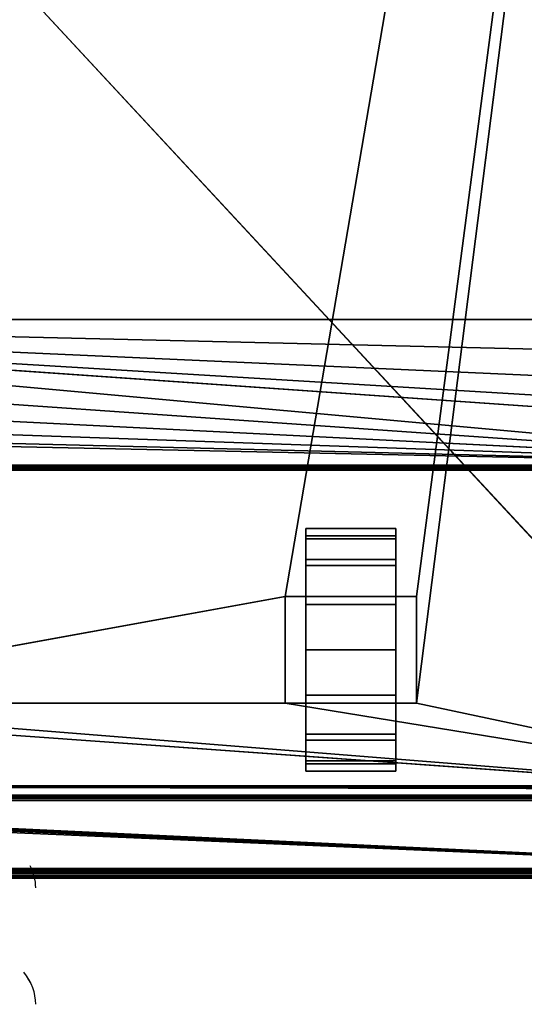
# Model space of a CAD drawing. Header units: millimetres. Extents: x -10 to 414, y -927 to 10.
# Tile 8 of 21: x 206 to 310, y -926 to -723. Entities that reach past the tile are written whole.
import ezdxf

# ---------------------------------------------------------------- set-up
doc = ezdxf.new("R2010")
doc.units = ezdxf.units.MM
doc.header["$MEASUREMENT"] = 0
doc.layers.add('0 Misc', color=7, linetype='Continuous', lineweight=35)
doc.layers.add('10 Raster Images', color=7, linetype='Continuous', lineweight=35)

msp = doc.modelspace()

# ---------------------------------------------------------------- linework, layer by layer
at = {"layer": '0 Misc', "color": 160, "linetype": 'Continuous', "lineweight": 25}
for p, q in [((260.5, -842, 70), (377, -159, 70)), ((287.5, -842, 70), (377, -159, 70)), ((287.5, -864, 70), (377, -159, 70)), ((25.7, -522, 93), (360.3, -882.9, 93)), ((54, -785, 12), (346, -785, 12)), ((384, -815, 12), (54, -785, 12)), ((361.55, -806.4, 12), (54, -785, 12)), ((355.27, -803.2, 12), (54, -785, 12)), ((350.3, -798.23, 12), (54, -785, 12)), ((347.1, -791.95, 12), (54, -785, 12)), ((384, -815, 12), (52.9, -791.95, 12)), ((384, -815, 12), (49.7, -798.23, 12)), ((384, -815, 12), (44.73, -803.2, 12)), ((384, -815, 12), (38.45, -806.4, 12)), ((384, -815, 12), (31.5, -807.5, 12)), ((16, -815, 12), (384, -815, 12)), ((383, -815, 34.5), (17, -815, 34.5)), ((383, -816, 13), (17, -816, 13)), ((17, -816, 33.5), (383, -816, 33.5)), ((264.75, -832.77, 10.31), (264.75, -829.22, 32.73)), ((264.75, -829.22, 17.27), (264.75, -829.22, 32.73)), ((283.25, -832.77, 39.69), (283.25, -829.22, 17.27)), ((283.25, -829.22, 32.73), (283.25, -829.22, 17.27)), ((264.75, -838.31, 4.77), (264.75, -832.77, 39.69)), ((264.75, -832.77, 10.31), (264.75, -832.77, 39.69)), ((283.25, -838.31, 45.23), (283.25, -832.77, 10.31)), ((283.25, -832.77, 39.69), (283.25, -832.77, 10.31)), ((264.75, -842, 25), (264.75, -838.31, 45.23)), ((264.75, -838.31, 4.77), (264.75, -842, 25)), ((264.75, -838.31, 4.77), (264.75, -838.31, 45.23)), ((283.25, -842, 25), (283.25, -838.31, 4.77)), ((283.25, -842, 47.45), (283.25, -838.31, 4.77)), ((283.25, -838.31, 45.23), (283.25, -838.31, 4.77)), ((139.5, -864, 70), (260.5, -842, 70)), ((260.5, -842, 70), (260.5, -864, 70)), ((287.5, -842, 70), (260.5, -842, 70)), ((260.5, -842, 25), (260.5, -842, 70)), ((260.5, -842, 25), (264.75, -842, 25)), ((260.5, -864, 25), (260.5, -842, 25)), ((264.75, -842, 25), (260.5, -842, 70)), ((264.75, -842, 47.45), (260.5, -842, 70)), ((283.25, -842, 47.45), (260.5, -842, 70)), ((283.25, -842, 47.45), (264.75, -842, 47.45)), ((264.75, -842, 47.45), (264.75, -842, 25)), ((264.75, -842, 25), (264.75, -864, 25)), ((264.75, -860.73, 1.22), (264.75, -842, 25)), ((264.75, -853), (264.75, -842, 25)), ((264.75, -845.27, 1.22), (264.75, -842, 25)), ((283.25, -842, 25), (283.25, -842, 47.45)), ((283.25, -864, 25), (283.25, -842, 25)), ((283.25, -842, 25), (287.5, -842, 25)), ((283.25, -842, 25), (283.25, -860.73, 1.22)), ((283.25, -842, 25), (283.25, -853)), ((283.25, -842, 25), (283.25, -845.27, 1.22)), ((287.5, -842, 25), (283.25, -842, 47.45)), ((287.5, -842, 70), (283.25, -842, 47.45)), ((287.5, -864, 70), (287.5, -842, 70)), ((287.5, -842, 70), (287.5, -842, 25)), ((287.5, -842, 25), (287.5, -864, 25)), ((264.75, -860.73, 1.22), (264.75, -864, 25)), ((283.25, -867.69, 45.23), (283.25, -860.73, 1.22)), ((283.25, -864, 25), (283.25, -860.73, 1.22)), ((377, -883, 70), (112.5, -864, 70)), ((377, -883, 70), (139.5, -864, 70)), ((260.5, -864, 70), (139.5, -864, 70)), ((260.5, -864, 70), (287.5, -864, 70)), ((260.5, -864, 70), (260.5, -864, 25)), ((260.5, -864, 25), (264.75, -864, 25)), ((377, -883, 70), (260.5, -864, 70)), ((260.5, -864, 25), (264.75, -864, 47.45)), ((260.5, -864, 70), (264.75, -864, 47.45)), ((264.75, -864, 47.45), (283.25, -864, 47.45)), ((264.75, -864, 25), (264.75, -864, 47.45)), ((264.75, -867.69, 4.77), (264.75, -864, 47.45)), ((264.75, -867.69, 4.77), (264.75, -864, 25)), ((264.75, -864, 47.45), (287.5, -864, 70)), ((283.25, -864, 47.45), (283.25, -864, 25)), ((283.25, -864, 25), (287.5, -864, 25)), ((283.25, -864, 25), (283.25, -867.69, 45.23)), ((283.25, -864, 25), (287.5, -864, 70)), ((283.25, -864, 47.45), (287.5, -864, 70)), ((287.5, -864, 25), (287.5, -864, 70)), ((377, -883, 70), (287.5, -864, 70)), ((264.75, -873.23, 10.31), (264.75, -867.69, 45.23)), ((264.75, -867.69, 4.77), (264.75, -867.69, 45.23)), ((283.25, -873.23, 39.69), (283.25, -867.69, 4.77)), ((283.25, -867.69, 45.23), (283.25, -867.69, 4.77)), ((264.75, -876.78, 17.27), (264.75, -873.23, 39.69)), ((264.75, -873.23, 10.31), (264.75, -873.23, 39.69)), ((283.25, -876.78, 32.73), (283.25, -873.23, 10.31)), ((283.25, -873.23, 39.69), (283.25, -873.23, 10.31)), ((264.75, -876.78, 17.27), (264.75, -876.78, 32.73)), ((283.25, -876.78, 32.73), (283.25, -876.78, 17.27)), ((399, -899, 1173), (16.45, -881.89, 1173)), ((399, -899, 1173), (16.71, -881.71, 1173)), ((399, -899, 1173), (16.89, -881.45, 1173)), ((399, -899, 1173), (16.99, -881.16, 1173)), ((399, -899, 1173), (17, -881, 1173)), ((383.29, -881.71, 1173), (17, -881, 1173)), ((383.11, -881.45, 1173), (17, -881, 1173)), ((383.01, -881.16, 1173), (17, -881, 1173)), ((383, -881, 1173), (17, -881, 1173)), ((399, -899, 1173), (2, -882, 1173)), ((4, -883, 13.5), (396, -883, 13.5)), ((396, -883, 1169), (4, -883, 1169)), ((359.5, -883, 809), (4, -883, 1169)), ((399, -899, 1173), (16, -882, 1173)), ((399, -899, 1173), (16.16, -881.99, 1173)), ((360.3, -882.9, 93), (23, -883, 93)), ((23, -883, 70), (377, -883, 70)), ((377, -883, 93), (23, -883, 93)), ((396, -883, 13.5), (23, -883, 70)), ((359.5, -883, 428), (23, -883, 93)), ((40.5, -883, 786), (359.5, -883, 786)), ((40.5, -883, 428), (359.5, -883, 428)), ((359.5, -883, 809), (40.5, -883, 809)), ((359.5, -883, 451), (40.5, -883, 451)), ((359.5, -883, 451), (40.5, -883, 786)), ((396, -884, 12.5), (4, -884, 12.5)), ((4, -884, 1170), (396, -884, 1170)), ((4, -898, 12.5), (396, -898, 12.5)), ((396, -898, 1170), (4, -898, 1170)), ((1, -899, 1173), (399, -899, 1173)), ((399, -899, 1195), (1, -899, 1195)), ((1, -900, 1194), (399, -900, 1194)), ((399, -900, 1174), (1, -900, 1174)), ((396, -899, 13.5), (4, -899, 13.5)), ((4, -899, 1169), (396, -899, 1169)), ((4, -899, 13.5), (396, -899, 1169)), ((195, -899, 1054), (396, -899, 1169)), ((200, -899, 734), (396, -899, 1169)), ((201.36, -899, 733.78), (396, -899, 1169)), ((202.59, -899, 733.16), (396, -899, 1169)), ((202.59, -899, 1046.84), (396, -899, 1169)), ((203.56, -899, 732.19), (396, -899, 1169)), ((203.56, -899, 1047.81), (396, -899, 1169)), ((203.95, -899, 731.53), (396, -899, 1169)), ((203.95, -899, 1048.47), (396, -899, 1169)), ((204.28, -899, 730.78), (396, -899, 1169)), ((204.49, -899, 1049.81), (396, -899, 1169)), ((204.55, -899, 730), (396, -899, 1169)), ((205, -899, 1053), (396, -899, 1169)), ((205, -899, 1054), (396, -899, 1169))]:
    msp.add_line(p, q, dxfattribs=at).dxf.unprotected_set("ltscale", 0)
at = {"layer": '0 Misc', "color": 160, "linetype": 'Continuous', "lineweight": 25, "extrusion": (1, 0, 0)}
msp.add_arc((-853, 25, 264.75), 25, 116.1039, 63.8961, dxfattribs=at).dxf.unprotected_set("ltscale", 0)
at = {"layer": '0 Misc', "color": 160, "linetype": 'Continuous', "lineweight": 25, "extrusion": (-1, 0, 0)}
msp.add_arc((853, 25, -283.25), 25, 116.1039, 63.8961, dxfattribs=at).dxf.unprotected_set("ltscale", 0)
at = {"layer": '0 Misc', "color": 160, "linetype": 'Continuous', "lineweight": 25, "extrusion": (1.67198e-16, 0.572254, -0.820077)}
msp.add_arc((-194.68, -323.63, -1112.43), 14.41, 157.3019, 180, dxfattribs=at).dxf.unprotected_set("ltscale", 0)
at = {"layer": '0 Misc', "color": 160, "linetype": 'Continuous', "lineweight": 25, "extrusion": (-3.34396e-16, -0.572254, -0.820077)}
msp.add_arc((194.68, 1361.57, -333.05), 14.41, 326.0516, 0, dxfattribs=at).dxf.unprotected_set("ltscale", 0)
at = {"layer": '0 Misc', "color": 160, "linetype": 'Continuous', "lineweight": 25, "extrusion": (-6.13534e-15, 0.572254, -0.820077)}
msp.add_arc((-194.68, -342.96, -1126.68), 14.41, 146.0516, 180, dxfattribs=at).dxf.unprotected_set("ltscale", 0)
at = {"layer": '0 Misc', "color": 7, "lineweight": 25}
for points, invisible_edges in [([(399, -899, 1195), (1, -1, 1195), (1, -899, 1195)], 1), ([(399, -899, 1195), (399, -1, 1195), (1, -1, 1195)], 12), ([(383, -815, 34.5), (17, -17, 34.5), (17, -815, 34.5)], 1), ([(383, -815, 34.5), (383, -17, 34.5), (17, -17, 34.5)], 12), ([(359.5, -522, 786), (40.5, -883, 786), (40.5, -522, 786)], 1), ([(359.5, -522, 786), (359.5, -883, 786), (40.5, -883, 786)], 12), ([(359.5, -522, 428), (40.5, -883, 428), (40.5, -522, 428)], 1), ([(359.5, -522, 428), (359.5, -883, 428), (40.5, -883, 428)], 12), ([(40.5, -522, 809), (359.5, -883, 809), (359.5, -522, 809)], 1), ([(40.5, -522, 809), (40.5, -883, 809), (359.5, -883, 809)], 12), ([(40.5, -522, 451), (359.5, -883, 451), (359.5, -522, 451)], 1), ([(40.5, -522, 451), (40.5, -883, 451), (359.5, -883, 451)], 12), ([(16, -815, 12), (383.62, -815.38, 12.08), (16.38, -815.38, 12.08)], 1), ([(16, -815, 12), (384, -815, 12), (383.62, -815.38, 12.08)], 1), ([(383, -815, 34.5), (17, -815.38, 34.42), (383, -815.38, 34.42)], 1), ([(383, -815, 34.5), (17, -815, 34.5), (17, -815.38, 34.42)], 12), ([(383.29, -815.71, 12.29), (16.38, -815.38, 12.08), (383.62, -815.38, 12.08)], 2), ([(383.29, -815.71, 12.29), (16.71, -815.71, 12.29), (16.38, -815.38, 12.08)], 12), ([(383.17, -815.83, 12.44), (16.71, -815.71, 12.29), (383.29, -815.71, 12.29)], 2), ([(383.17, -815.83, 12.44), (16.83, -815.83, 12.44), (16.71, -815.71, 12.29)], 12), ([(383.08, -815.92, 12.62), (16.83, -815.83, 12.44), (383.17, -815.83, 12.44)], 2), ([(383.08, -815.92, 12.62), (16.92, -815.92, 12.62), (16.83, -815.83, 12.44)], 12), ([(383.02, -815.98, 12.8), (16.92, -815.92, 12.62), (383.08, -815.92, 12.62)], 2), ([(383.02, -815.98, 12.8), (16.98, -815.98, 12.8), (16.92, -815.92, 12.62)], 12), ([(383, -816, 13), (16.98, -815.98, 12.8), (383.02, -815.98, 12.8)], 2), ([(383, -816, 13), (17, -816, 13), (16.98, -815.98, 12.8)], 12), ([(17, -815.71, 34.21), (383, -815.38, 34.42), (17, -815.38, 34.42)], 1), ([(17, -815.71, 34.21), (383, -815.71, 34.21), (383, -815.38, 34.42)], 12), ([(17, -815.92, 33.88), (383, -815.71, 34.21), (17, -815.71, 34.21)], 1), ([(17, -815.92, 33.88), (383, -815.92, 33.88), (383, -815.71, 34.21)], 12), ([(17, -816, 33.5), (383, -815.92, 33.88), (17, -815.92, 33.88)], 1), ([(17, -816, 33.5), (383, -816, 33.5), (383, -815.92, 33.88)], 12), ([(17, -816, 33.5), (383, -816, 13), (383, -816, 33.5)], 1), ([(17, -816, 33.5), (17, -816, 13), (383, -816, 13)], 12), ([(283.25, -829.5, 33.52), (264.75, -828.02, 24.1), (264.75, -829.5, 33.52)], 1), ([(283.25, -829.5, 33.52), (283.25, -828.02, 24.1), (264.75, -828.02, 24.1)], 12), ([(283.25, -828.02, 24.1), (264.75, -830.17, 14.81), (264.75, -828.02, 24.1)], 1), ([(283.25, -828.02, 24.1), (283.25, -830.17, 14.81), (264.75, -830.17, 14.81)], 12), ([(283.25, -834.4, 41.7), (264.75, -829.5, 33.52), (264.75, -834.4, 41.7)], 1), ([(283.25, -834.4, 41.7), (283.25, -829.5, 33.52), (264.75, -829.5, 33.52)], 12), ([(283.25, -830.17, 14.81), (264.75, -835.64, 7.01), (264.75, -830.17, 14.81)], 1), ([(283.25, -830.17, 14.81), (283.25, -835.64, 7.01), (264.75, -835.64, 7.01)], 12), ([(283.25, -842, 47.45), (264.75, -834.4, 41.7), (264.75, -842, 47.45)], 1), ([(283.25, -842, 47.45), (283.25, -834.4, 41.7), (264.75, -834.4, 41.7)], 12), ([(283.25, -835.64, 7.01), (264.75, -843.64, 1.82), (264.75, -835.64, 7.01)], 1), ([(283.25, -835.64, 7.01), (283.25, -843.64, 1.82), (264.75, -843.64, 1.82)], 12), ([(260.5, -842, 70), (260.5, -864, 25), (260.5, -864, 70)], 1), ([(260.5, -842, 70), (260.5, -842, 25), (260.5, -864, 25)], 12), ([(264.75, -864, 25), (260.5, -842, 25), (264.75, -842, 25)], 1), ([(264.75, -864, 25), (260.5, -864, 25), (260.5, -842, 25)], 12), ([(283.25, -842, 25), (287.5, -864, 25), (283.25, -864, 25)], 1), ([(283.25, -842, 25), (287.5, -842, 25), (287.5, -864, 25)], 12), ([(287.5, -864, 70), (287.5, -842, 25), (287.5, -842, 70)], 1), ([(287.5, -864, 70), (287.5, -864, 25), (287.5, -842, 25)], 12), ([(264.75, -843.64, 1.82), (283.25, -853), (264.75, -853)], 1), ([(264.75, -843.64, 1.82), (283.25, -843.64, 1.82), (283.25, -853)], 12), ([(264.75, -853), (283.25, -862.36, 1.82), (264.75, -862.36, 1.82)], 1), ([(264.75, -853), (283.25, -853), (283.25, -862.36, 1.82)], 12), ([(283.25, -862.36, 1.82), (264.75, -870.36, 7.01), (264.75, -862.36, 1.82)], 1), ([(283.25, -862.36, 1.82), (283.25, -870.36, 7.01), (264.75, -870.36, 7.01)], 12), ([(283.25, -871.6, 41.7), (264.75, -864, 47.45), (264.75, -871.6, 41.7)], 1), ([(283.25, -871.6, 41.7), (283.25, -864, 47.45), (264.75, -864, 47.45)], 12), ([(283.25, -870.36, 7.01), (264.75, -875.83, 14.81), (264.75, -870.36, 7.01)], 1), ([(283.25, -870.36, 7.01), (283.25, -875.83, 14.81), (264.75, -875.83, 14.81)], 12), ([(283.25, -876.5, 33.52), (264.75, -871.6, 41.7), (264.75, -876.5, 33.52)], 1), ([(283.25, -876.5, 33.52), (283.25, -871.6, 41.7), (264.75, -871.6, 41.7)], 12), ([(283.25, -875.83, 14.81), (264.75, -877.98, 24.1), (264.75, -875.83, 14.81)], 1), ([(283.25, -875.83, 14.81), (283.25, -877.98, 24.1), (264.75, -877.98, 24.1)], 12), ([(264.75, -877.98, 24.1), (283.25, -876.5, 33.52), (264.75, -876.5, 33.52)], 1), ([(264.75, -877.98, 24.1), (283.25, -877.98, 24.1), (283.25, -876.5, 33.52)], 12), ([(396, -883, 1169), (4, -883.08, 1169.38), (396, -883.08, 1169.38)], 1), ([(396, -883, 1169), (4, -883, 1169), (4, -883.08, 1169.38)], 12), ([(4, -883, 13.5), (396, -883.08, 13.12), (4, -883.08, 13.12)], 1), ([(4, -883, 13.5), (396, -883, 13.5), (396, -883.08, 13.12)], 12), ([(4, -883.29, 1169.71), (396, -883.08, 1169.38), (4, -883.08, 1169.38)], 1), ([(4, -883.29, 1169.71), (396, -883.29, 1169.71), (396, -883.08, 1169.38)], 12), ([(396, -883.29, 12.79), (4, -883.08, 13.12), (396, -883.08, 13.12)], 1), ([(396, -883.29, 12.79), (4, -883.29, 12.79), (4, -883.08, 13.12)], 12), ([(4, -883.62, 1169.92), (396, -883.29, 1169.71), (4, -883.29, 1169.71)], 1), ([(4, -883.62, 1169.92), (396, -883.62, 1169.92), (396, -883.29, 1169.71)], 12), ([(396, -883.62, 12.58), (4, -883.29, 12.79), (396, -883.29, 12.79)], 1), ([(396, -883.62, 12.58), (4, -883.62, 12.58), (4, -883.29, 12.79)], 12), ([(4, -884, 1170), (396, -883.62, 1169.92), (4, -883.62, 1169.92)], 1), ([(4, -884, 1170), (396, -884, 1170), (396, -883.62, 1169.92)], 12), ([(396, -884, 12.5), (4, -883.62, 12.58), (396, -883.62, 12.58)], 1), ([(396, -884, 12.5), (4, -884, 12.5), (4, -883.62, 12.58)], 12), ([(1, -899, 1173), (399, -899.38, 1173.08), (1, -899.38, 1173.08)], 1), ([(1, -899, 1173), (399, -899, 1173), (399, -899.38, 1173.08)], 12), ([(399, -899, 1195), (1, -899.38, 1194.92), (399, -899.38, 1194.92)], 1), ([(399, -899, 1195), (1, -899, 1195), (1, -899.38, 1194.92)], 12), ([(399, -899.71, 1173.29), (1, -899.38, 1173.08), (399, -899.38, 1173.08)], 1), ([(399, -899.71, 1173.29), (1, -899.71, 1173.29), (1, -899.38, 1173.08)], 12), ([(399, -899.38, 1194.92), (1, -899.71, 1194.71), (399, -899.71, 1194.71)], 1), ([(399, -899.38, 1194.92), (1, -899.38, 1194.92), (1, -899.71, 1194.71)], 12), ([(399, -899.92, 1173.62), (1, -899.71, 1173.29), (399, -899.71, 1173.29)], 1), ([(399, -899.92, 1173.62), (1, -899.92, 1173.62), (1, -899.71, 1173.29)], 12), ([(399, -899.71, 1194.71), (1, -899.92, 1194.38), (399, -899.92, 1194.38)], 1), ([(399, -899.71, 1194.71), (1, -899.71, 1194.71), (1, -899.92, 1194.38)], 12), ([(399, -900, 1174), (1, -899.92, 1173.62), (399, -899.92, 1173.62)], 1), ([(399, -900, 1174), (1, -900, 1174), (1, -899.92, 1173.62)], 12), ([(1, -900, 1194), (399, -899.92, 1194.38), (1, -899.92, 1194.38)], 1), ([(1, -900, 1194), (399, -900, 1194), (399, -899.92, 1194.38)], 12), ([(1, -900, 1194), (399, -900, 1174), (399, -900, 1194)], 1), ([(1, -900, 1194), (1, -900, 1174), (399, -900, 1174)], 12)]:
    msp.add_3dface(points, dxfattribs=dict(at, invisible_edges=invisible_edges))
for points in [[(383, -17, 1173), (17, -881, 1173), (17, -17, 1173)], [(383, -881, 1173), (17, -881, 1173), (383, -17, 1173)], [(54, -59, 12), (347.1, -52.05, 12), (54, -785, 12)], [(54, -785, 12), (347.1, -52.05, 12), (346, -59, 12)], [(54, -785, 12), (346, -59, 12), (346, -785, 12)], [(377, -159, 70), (23, -883, 70), (23, -159, 70)], [(23, -883, 70), (377, -159, 70), (112.5, -842, 70)], [(112.5, -842, 70), (377, -159, 70), (139.5, -842, 70)], [(139.5, -842, 70), (377, -159, 70), (139.5, -864, 70)], [(139.5, -864, 70), (377, -159, 70), (260.5, -842, 70)], [(260.5, -842, 70), (377, -159, 70), (287.5, -842, 70)], [(287.5, -842, 70), (377, -159, 70), (287.5, -864, 70)], [(377, -883, 70), (287.5, -864, 70), (377, -159, 70)], [(25.7, -522, 93), (23, -883, 93), (360.3, -882.9, 93)], [(25.7, -522, 93), (360.3, -882.9, 93), (360.3, -522, 93)], [(384, -815, 12), (52.9, -791.95, 12), (54, -785, 12)], [(384, -815, 12), (54, -785, 12), (361.55, -806.4, 12)], [(361.55, -806.4, 12), (54, -785, 12), (355.27, -803.2, 12)], [(355.27, -803.2, 12), (54, -785, 12), (350.3, -798.23, 12)], [(350.3, -798.23, 12), (54, -785, 12), (347.1, -791.95, 12)], [(347.1, -791.95, 12), (54, -785, 12), (346, -785, 12)], [(384, -815, 12), (49.7, -798.23, 12), (52.9, -791.95, 12)], [(384, -815, 12), (44.73, -803.2, 12), (49.7, -798.23, 12)], [(384, -815, 12), (38.45, -806.4, 12), (44.73, -803.2, 12)], [(384, -815, 12), (31.5, -807.5, 12), (38.45, -806.4, 12)], [(16, -815, 12), (31.5, -807.5, 12), (384, -815, 12)], [(264.75, -829.22, 17.27), (264.75, -829.22, 32.73), (264.75, -828, 25)], [(264.75, -832.77, 10.31), (264.75, -832.77, 39.69), (264.75, -829.22, 32.73)], [(264.75, -832.77, 10.31), (264.75, -829.22, 32.73), (264.75, -829.22, 17.27)], [(283.25, -829.22, 32.73), (283.25, -829.22, 17.27), (283.25, -828, 25)], [(283.25, -832.77, 39.69), (283.25, -832.77, 10.31), (283.25, -829.22, 17.27)], [(283.25, -832.77, 39.69), (283.25, -829.22, 17.27), (283.25, -829.22, 32.73)], [(264.75, -838.31, 4.77), (264.75, -838.31, 45.23), (264.75, -832.77, 39.69)], [(264.75, -838.31, 4.77), (264.75, -832.77, 39.69), (264.75, -832.77, 10.31)], [(283.25, -838.31, 45.23), (283.25, -838.31, 4.77), (283.25, -832.77, 10.31)], [(283.25, -838.31, 45.23), (283.25, -832.77, 10.31), (283.25, -832.77, 39.69)], [(264.75, -838.31, 45.23), (264.75, -842, 25), (264.75, -842, 47.45)], [(264.75, -845.27, 1.22), (264.75, -842, 25), (264.75, -838.31, 4.77)], [(264.75, -838.31, 4.77), (264.75, -842, 25), (264.75, -838.31, 45.23)], [(283.25, -842, 25), (283.25, -845.27, 1.22), (283.25, -838.31, 4.77)], [(283.25, -842, 25), (283.25, -838.31, 4.77), (283.25, -842, 47.45)], [(283.25, -842, 47.45), (283.25, -838.31, 4.77), (283.25, -838.31, 45.23)], [(260.5, -864, 70), (139.5, -864, 70), (260.5, -842, 70)], [(260.5, -842, 70), (264.75, -842, 25), (260.5, -842, 25)], [(264.75, -842, 25), (260.5, -842, 70), (264.75, -842, 47.45)], [(264.75, -842, 47.45), (260.5, -842, 70), (283.25, -842, 47.45)], [(287.5, -842, 70), (283.25, -842, 47.45), (260.5, -842, 70)], [(264.75, -860.73, 1.22), (264.75, -864, 25), (264.75, -842, 25)], [(264.75, -860.73, 1.22), (264.75, -842, 25), (264.75, -853)], [(264.75, -853), (264.75, -842, 25), (264.75, -845.27, 1.22)], [(283.25, -864, 25), (283.25, -860.73, 1.22), (283.25, -842, 25)], [(283.25, -842, 25), (283.25, -860.73, 1.22), (283.25, -853)], [(283.25, -842, 25), (283.25, -853), (283.25, -845.27, 1.22)], [(283.25, -842, 47.45), (287.5, -842, 25), (283.25, -842, 25)], [(287.5, -842, 25), (283.25, -842, 47.45), (287.5, -842, 70)], [(264.75, -867.69, 4.77), (264.75, -864, 25), (264.75, -860.73, 1.22)], [(283.25, -867.69, 45.23), (283.25, -867.69, 4.77), (283.25, -860.73, 1.22)], [(283.25, -867.69, 45.23), (283.25, -860.73, 1.22), (283.25, -864, 25)], [(23, -883, 70), (112.5, -864, 70), (377, -883, 70)], [(377, -883, 70), (112.5, -864, 70), (139.5, -864, 70)], [(377, -883, 70), (139.5, -864, 70), (260.5, -864, 70)], [(377, -883, 70), (260.5, -864, 70), (287.5, -864, 70)], [(264.75, -864, 47.45), (260.5, -864, 25), (264.75, -864, 25)], [(260.5, -864, 25), (264.75, -864, 47.45), (260.5, -864, 70)], [(260.5, -864, 70), (264.75, -864, 47.45), (287.5, -864, 70)], [(264.75, -867.69, 4.77), (264.75, -867.69, 45.23), (264.75, -864, 47.45)], [(264.75, -867.69, 4.77), (264.75, -864, 47.45), (264.75, -864, 25)], [(283.25, -864, 47.45), (287.5, -864, 70), (264.75, -864, 47.45)], [(283.25, -864, 47.45), (283.25, -867.69, 45.23), (283.25, -864, 25)], [(287.5, -864, 70), (283.25, -864, 25), (287.5, -864, 25)], [(283.25, -864, 25), (287.5, -864, 70), (283.25, -864, 47.45)], [(264.75, -873.23, 10.31), (264.75, -873.23, 39.69), (264.75, -867.69, 45.23)], [(264.75, -873.23, 10.31), (264.75, -867.69, 45.23), (264.75, -867.69, 4.77)], [(283.25, -873.23, 39.69), (283.25, -873.23, 10.31), (283.25, -867.69, 4.77)], [(283.25, -873.23, 39.69), (283.25, -867.69, 4.77), (283.25, -867.69, 45.23)], [(264.75, -876.78, 17.27), (264.75, -876.78, 32.73), (264.75, -873.23, 39.69)], [(264.75, -876.78, 17.27), (264.75, -873.23, 39.69), (264.75, -873.23, 10.31)], [(283.25, -876.78, 32.73), (283.25, -876.78, 17.27), (283.25, -873.23, 10.31)], [(283.25, -876.78, 32.73), (283.25, -873.23, 10.31), (283.25, -873.23, 39.69)], [(264.75, -876.78, 32.73), (264.75, -876.78, 17.27), (264.75, -878, 25)], [(283.25, -876.78, 17.27), (283.25, -876.78, 32.73), (283.25, -878, 25)], [(399, -899, 1173), (16.16, -881.99, 1173), (16.45, -881.89, 1173)], [(399, -899, 1173), (16.45, -881.89, 1173), (16.71, -881.71, 1173)], [(399, -899, 1173), (16.71, -881.71, 1173), (16.89, -881.45, 1173)], [(399, -899, 1173), (16.89, -881.45, 1173), (16.99, -881.16, 1173)], [(399, -899, 1173), (16.99, -881.16, 1173), (17, -881, 1173)], [(399, -899, 1173), (17, -881, 1173), (383.29, -881.71, 1173)], [(383.29, -881.71, 1173), (17, -881, 1173), (383.11, -881.45, 1173)], [(383.11, -881.45, 1173), (17, -881, 1173), (383.01, -881.16, 1173)], [(383.01, -881.16, 1173), (17, -881, 1173), (383, -881, 1173)], [(1, -899, 1173), (2, -882, 1173), (399, -899, 1173)], [(399, -899, 1173), (2, -882, 1173), (16, -882, 1173)], [(4, -883, 13.5), (23, -883, 70), (396, -883, 13.5)], [(40.5, -883, 809), (4, -883, 1169), (359.5, -883, 809)], [(396, -883, 1169), (359.5, -883, 809), (4, -883, 1169)], [(399, -899, 1173), (16, -882, 1173), (16.16, -881.99, 1173)], [(360.3, -882.9, 93), (23, -883, 93), (377, -883, 93)], [(377, -883, 70), (396, -883, 13.5), (23, -883, 70)], [(359.5, -883, 428), (377, -883, 93), (23, -883, 93)], [(359.5, -883, 428), (23, -883, 93), (40.5, -883, 428)], [(40.5, -883, 451), (40.5, -883, 786), (359.5, -883, 451)], [(359.5, -883, 786), (359.5, -883, 451), (40.5, -883, 786)]]:
    msp.add_3dface(points, dxfattribs=at)
at = {"layer": '0 Misc', "color": 5, "lineweight": 25}
for points, invisible_edges in [([(4, -898, 12.5), (396, -884, 12.5), (396, -898, 12.5)], 1), ([(4, -898, 12.5), (4, -884, 12.5), (396, -884, 12.5)], 12), ([(396, -898, 1170), (4, -884, 1170), (4, -898, 1170)], 1), ([(396, -898, 1170), (396, -884, 1170), (4, -884, 1170)], 12), ([(396, -898, 1170), (4, -898.38, 1169.92), (396, -898.38, 1169.92)], 1), ([(396, -898, 1170), (4, -898, 1170), (4, -898.38, 1169.92)], 12), ([(4, -898, 12.5), (396, -898.38, 12.58), (4, -898.38, 12.58)], 1), ([(4, -898, 12.5), (396, -898, 12.5), (396, -898.38, 12.58)], 12), ([(4, -898.71, 1169.71), (396, -898.38, 1169.92), (4, -898.38, 1169.92)], 1), ([(4, -898.71, 1169.71), (396, -898.71, 1169.71), (396, -898.38, 1169.92)], 12), ([(396, -898.71, 12.79), (4, -898.38, 12.58), (396, -898.38, 12.58)], 1), ([(396, -898.71, 12.79), (4, -898.71, 12.79), (4, -898.38, 12.58)], 12), ([(4, -898.92, 1169.38), (396, -898.71, 1169.71), (4, -898.71, 1169.71)], 1), ([(4, -898.92, 1169.38), (396, -898.92, 1169.38), (396, -898.71, 1169.71)], 12), ([(396, -898.92, 13.12), (4, -898.71, 12.79), (396, -898.71, 12.79)], 1), ([(396, -898.92, 13.12), (4, -898.92, 13.12), (4, -898.71, 12.79)], 12), ([(4, -899, 1169), (396, -898.92, 1169.38), (4, -898.92, 1169.38)], 1), ([(4, -899, 1169), (396, -899, 1169), (396, -898.92, 1169.38)], 12), ([(396, -899, 13.5), (4, -898.92, 13.12), (396, -898.92, 13.12)], 1), ([(396, -899, 13.5), (4, -899, 13.5), (4, -898.92, 13.12)], 12)]:
    msp.add_3dface(points, dxfattribs=dict(at, invisible_edges=invisible_edges))
for points in [[(396, -899, 1169), (4, -899, 13.5), (396, -899, 13.5)], [(4, -899, 13.5), (396, -899, 1169), (204.55, -899, 730)], [(4, -899, 1169), (195, -899, 1054), (396, -899, 1169)], [(205, -899, 1054), (396, -899, 1169), (195, -899, 1054)], [(201.36, -899, 733.78), (396, -899, 1169), (200, -899, 734)], [(200, -899, 734), (396, -899, 1169), (202.59, -899, 1046.84)], [(202.59, -899, 733.16), (396, -899, 1169), (201.36, -899, 733.78)], [(203.56, -899, 732.19), (396, -899, 1169), (202.59, -899, 733.16)], [(202.59, -899, 1046.84), (396, -899, 1169), (203.56, -899, 1047.81)], [(203.95, -899, 731.53), (396, -899, 1169), (203.56, -899, 732.19)], [(203.56, -899, 1047.81), (396, -899, 1169), (203.95, -899, 1048.47)], [(204.28, -899, 730.78), (396, -899, 1169), (203.95, -899, 731.53)], [(203.95, -899, 1048.47), (396, -899, 1169), (204.49, -899, 1049.81)], [(204.55, -899, 730), (396, -899, 1169), (204.28, -899, 730.78)], [(204.49, -899, 1049.81), (396, -899, 1169), (205, -899, 1053)], [(205, -899, 1053), (396, -899, 1169), (205, -899, 1054)]]:
    msp.add_3dface(points, dxfattribs=at)
at = {"layer": '10 Raster Images', "color": 160, "linetype": 'Continuous', "lineweight": 25}
for p, q in [((16, -815, 12), (384, -815, 12)), ((264.75, -829.22, 17.27), (264.75, -828, 25)), ((264.75, -828, 25), (264.75, -829.22, 32.73)), ((264.75, -829.22, 32.73), (264.75, -832.77, 39.69)), ((264.75, -832.77, 10.31), (264.75, -829.22, 17.27)), ((283.25, -829.22, 32.73), (283.25, -828, 25)), ((283.25, -828, 25), (283.25, -829.22, 17.27)), ((283.25, -829.22, 17.27), (283.25, -832.77, 10.31)), ((283.25, -832.77, 39.69), (283.25, -829.22, 32.73)), ((264.75, -832.77, 39.69), (264.75, -838.31, 45.23)), ((264.75, -838.31, 4.77), (264.75, -832.77, 10.31)), ((283.25, -832.77, 10.31), (283.25, -838.31, 4.77)), ((283.25, -838.31, 45.23), (283.25, -832.77, 39.69)), ((264.75, -838.31, 45.23), (264.75, -842, 47.45)), ((264.75, -845.27, 1.22), (264.75, -838.31, 4.77)), ((283.25, -838.31, 4.77), (283.25, -845.27, 1.22)), ((283.25, -842, 47.45), (283.25, -838.31, 45.23)), ((260.5, -842, 70), (287.5, -842, 70)), ((260.5, -864, 70), (260.5, -842, 70)), ((260.5, -842, 70), (260.5, -842, 25)), ((260.5, -842, 25), (264.75, -842, 25)), ((287.5, -842, 70), (260.5, -842, 70)), ((264.75, -842, 47.45), (264.75, -842, 25)), ((264.75, -842, 25), (264.75, -864, 25)), ((264.75, -842, 25), (264.75, -842, 47.45)), ((264.75, -842, 47.45), (283.25, -842, 47.45)), ((283.25, -864, 25), (283.25, -842, 25)), ((283.25, -842, 25), (283.25, -842, 47.45)), ((283.25, -842, 47.45), (283.25, -842, 25)), ((283.25, -842, 25), (287.5, -842, 25)), ((287.5, -842, 70), (287.5, -864, 70)), ((287.5, -842, 25), (287.5, -842, 70)), ((264.75, -853), (264.75, -845.27, 1.22)), ((283.25, -845.27, 1.22), (283.25, -853)), ((264.75, -860.73, 1.22), (264.75, -853)), ((283.25, -853), (283.25, -860.73, 1.22)), ((264.75, -867.69, 4.77), (264.75, -860.73, 1.22)), ((283.25, -860.73, 1.22), (283.25, -867.69, 4.77)), ((287.5, -864, 70), (260.5, -864, 70)), ((264.75, -864, 25), (260.5, -864, 25)), ((260.5, -864, 25), (260.5, -864, 70)), ((260.5, -864, 70), (287.5, -864, 70)), ((264.75, -864, 47.45), (264.75, -867.69, 45.23)), ((264.75, -864, 25), (264.75, -864, 47.45)), ((283.25, -864, 47.45), (264.75, -864, 47.45)), ((264.75, -864, 47.45), (264.75, -864, 25)), ((283.25, -864, 47.45), (283.25, -864, 25)), ((283.25, -867.69, 45.23), (283.25, -864, 47.45)), ((287.5, -864, 25), (283.25, -864, 25)), ((283.25, -864, 25), (283.25, -864, 47.45)), ((287.5, -864, 70), (287.5, -864, 25)), ((264.75, -867.69, 45.23), (264.75, -873.23, 39.69)), ((264.75, -873.23, 10.31), (264.75, -867.69, 4.77)), ((283.25, -867.69, 4.77), (283.25, -873.23, 10.31)), ((283.25, -873.23, 39.69), (283.25, -867.69, 45.23)), ((264.75, -873.23, 39.69), (264.75, -876.78, 32.73)), ((264.75, -876.78, 17.27), (264.75, -873.23, 10.31)), ((283.25, -873.23, 10.31), (283.25, -876.78, 17.27)), ((283.25, -876.78, 32.73), (283.25, -873.23, 39.69)), ((264.75, -876.78, 32.73), (264.75, -878, 25)), ((264.75, -878, 25), (264.75, -876.78, 17.27)), ((283.25, -876.78, 17.27), (283.25, -878, 25)), ((283.25, -878, 25), (283.25, -876.78, 32.73)), ((4, -883, 13.5), (396, -883, 13.5)), ((396, -883, 1169), (4, -883, 1169)), ((23, -883, 70), (377, -883, 70)), ((377, -883, 93), (23, -883, 93)), ((377, -883, 70), (23, -883, 70)), ((23, -883, 93), (377, -883, 93)), ((40.5, -883, 451), (359.5, -883, 451)), ((40.5, -883, 809), (359.5, -883, 809)), ((359.5, -883, 428), (40.5, -883, 428)), ((359.5, -883, 786), (40.5, -883, 786)), ((1, -899, 1173), (399, -899, 1173)), ((396, -899, 13.5), (4, -899, 13.5)), ((4, -899, 1169), (396, -899, 1169))]:
    msp.add_line(p, q, dxfattribs=at).dxf.unprotected_set("ltscale", 0)

doc.saveas('drawing.dxf')
